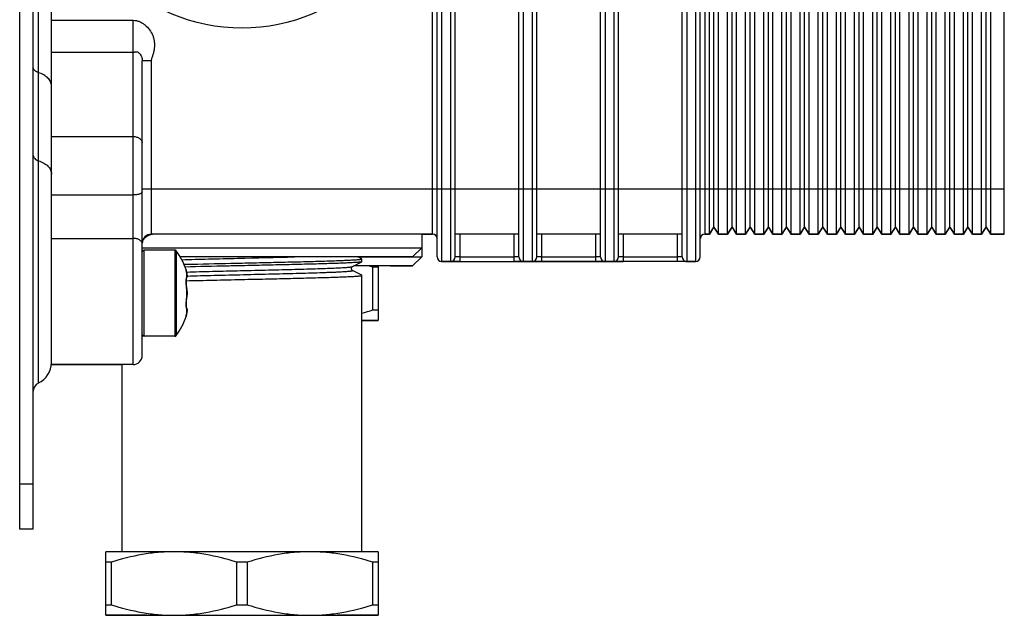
# Model space of a CAD drawing. Header units: millimetres. Extents: x 0 to 1189, y 0 to 841.
# Tile 26 of 27: x 671 to 780, y 476 to 542. Entities that reach past the tile are written whole.
import ezdxf

# ---------------------------------------------------------------- set-up
doc = ezdxf.new("R2010")
doc.units = ezdxf.units.MM
doc.header["$LTSCALE"] = 65.395
doc.layers.get('0').update_dxf_attribs({"linetype": 'CONTINUOUS'})

msp = doc.modelspace()

# ---------------------------------------------------------------- linework, layer by layer
at = {"color": 7, "linetype": 'CONTINUOUS'}
for p, q in [((671.49, 485.64), (671.49, 635.64)), ((672.99, 485.64), (672.99, 635.64)), ((673.56, 501.74), (673.56, 619.55)), ((674.99, 503.76), (674.99, 617.52)), ((717.49, 515.64), (717.49, 605.64)), ((717.99, 606.14), (717.99, 515.14)), ((718.99, 515.14), (718.99, 606.14)), ((719.49, 515.64), (719.49, 605.64)), ((726.49, 515.64), (726.49, 605.64)), ((726.99, 606.14), (726.99, 515.14)), ((727.99, 515.14), (727.99, 606.14)), ((728.49, 515.64), (728.49, 605.64)), ((735.49, 515.64), (735.49, 605.64)), ((735.99, 606.14), (735.99, 515.14)), ((736.99, 515.14), (736.99, 606.14)), ((737.49, 515.64), (737.49, 605.64)), ((744.49, 515.64), (744.49, 605.64)), ((744.99, 606.14), (744.99, 515.14)), ((745.99, 515.14), (745.99, 606.14)), ((746.49, 515.64), (746.49, 605.64)), ((779.99, 518.13), (779.99, 603.34)), ((716.99, 518.13), (716.99, 603.14)), ((746.99, 603.14), (746.99, 518.13)), ((747.49, 518.13), (747.49, 603.14)), ((747.99, 518.93), (747.99, 602.34)), ((748.49, 518.13), (748.49, 603.14)), ((749.49, 518.13), (749.49, 603.14)), ((749.99, 518.93), (749.99, 602.34)), ((750.49, 518.13), (750.49, 603.14)), ((751.49, 518.13), (751.49, 603.14)), ((751.99, 518.93), (751.99, 602.34)), ((752.49, 518.13), (752.49, 603.14)), ((753.49, 518.13), (753.49, 603.14)), ((753.99, 518.93), (753.99, 602.34)), ((754.49, 518.13), (754.49, 603.14)), ((755.49, 518.13), (755.49, 603.14)), ((755.99, 518.93), (755.99, 602.34)), ((756.49, 518.13), (756.49, 603.14)), ((757.49, 518.13), (757.49, 603.14)), ((757.99, 518.93), (757.99, 602.34)), ((758.49, 518.13), (758.49, 603.14)), ((759.49, 518.13), (759.49, 603.14)), ((759.99, 518.93), (759.99, 602.34)), ((760.49, 518.13), (760.49, 603.14)), ((761.49, 518.13), (761.49, 603.14)), ((761.99, 518.93), (761.99, 602.34)), ((762.49, 518.13), (762.49, 603.14)), ((763.49, 518.13), (763.49, 603.14)), ((763.99, 518.93), (763.99, 602.34)), ((764.49, 518.13), (764.49, 603.14)), ((765.49, 518.13), (765.49, 603.14)), ((765.99, 518.93), (765.99, 602.34)), ((766.49, 518.13), (766.49, 603.14)), ((767.49, 518.13), (767.49, 603.14)), ((767.99, 518.93), (767.99, 602.34)), ((768.49, 518.13), (768.49, 603.14)), ((769.49, 518.13), (769.49, 603.14)), ((769.99, 518.93), (769.99, 602.34)), ((770.49, 518.13), (770.49, 603.14)), ((771.49, 518.13), (771.49, 603.14)), ((771.99, 518.93), (771.99, 602.34)), ((772.49, 518.13), (772.49, 603.14)), ((773.49, 518.13), (773.49, 603.14)), ((773.99, 518.93), (773.99, 602.34)), ((774.49, 518.13), (774.49, 603.14)), ((775.49, 518.13), (775.49, 603.14)), ((775.99, 518.93), (775.99, 602.34)), ((776.49, 518.13), (776.49, 603.14)), ((777.49, 518.13), (777.49, 603.14)), ((777.99, 518.93), (777.99, 602.34)), ((778.49, 518.13), (778.49, 603.14)), ((674.99, 541.71), (683.99, 541.71)), ((683.99, 503.77), (683.99, 541.71)), ((683.99, 538.18), (674.99, 538.18)), ((684.99, 504.77), (684.99, 537.23)), ((685.99, 537.23), (684.99, 537.23)), ((685.99, 537.23), (685.99, 518.14)), ((674.99, 528.9), (683.99, 528.9)), ((684.99, 523.15), (718.99, 523.15)), ((718.99, 523.15), (727.99, 523.15)), ((727.99, 523.15), (736.99, 523.15)), ((736.99, 523.15), (745.99, 523.15)), ((745.99, 523.15), (779.99, 523.15)), ((674.99, 522.46), (683.99, 522.46)), ((747.99, 518.94), (747.49, 518.14)), ((747.49, 518.13), (747.99, 518.93)), ((748.49, 518.14), (747.99, 518.94)), ((747.99, 518.93), (748.49, 518.13)), ((749.99, 518.94), (749.49, 518.14)), ((749.49, 518.13), (749.99, 518.93)), ((750.49, 518.14), (749.99, 518.94)), ((749.99, 518.93), (750.49, 518.13)), ((751.99, 518.94), (751.49, 518.14)), ((751.49, 518.13), (751.99, 518.93)), ((752.49, 518.14), (751.99, 518.94)), ((751.99, 518.93), (752.49, 518.13)), ((753.99, 518.94), (753.49, 518.14)), ((753.49, 518.13), (753.99, 518.93)), ((754.49, 518.14), (753.99, 518.94)), ((753.99, 518.93), (754.49, 518.13)), ((755.99, 518.94), (755.49, 518.14)), ((755.49, 518.13), (755.99, 518.93)), ((756.49, 518.14), (755.99, 518.94)), ((755.99, 518.93), (756.49, 518.13)), ((757.99, 518.94), (757.49, 518.14)), ((757.49, 518.13), (757.99, 518.93)), ((758.49, 518.14), (757.99, 518.94)), ((757.99, 518.93), (758.49, 518.13)), ((759.99, 518.94), (759.49, 518.14)), ((759.49, 518.13), (759.99, 518.93)), ((760.49, 518.14), (759.99, 518.94)), ((759.99, 518.93), (760.49, 518.13)), ((761.99, 518.94), (761.49, 518.14)), ((761.49, 518.13), (761.99, 518.93)), ((762.49, 518.14), (761.99, 518.94)), ((761.99, 518.93), (762.49, 518.13)), ((763.99, 518.94), (763.49, 518.14)), ((763.49, 518.13), (763.99, 518.93)), ((764.49, 518.14), (763.99, 518.94)), ((763.99, 518.93), (764.49, 518.13)), ((765.99, 518.94), (765.49, 518.14)), ((765.49, 518.13), (765.99, 518.93)), ((766.49, 518.14), (765.99, 518.94)), ((765.99, 518.93), (766.49, 518.13)), ((767.99, 518.94), (767.49, 518.14)), ((767.49, 518.13), (767.99, 518.93)), ((768.49, 518.14), (767.99, 518.94)), ((767.99, 518.93), (768.49, 518.13)), ((769.99, 518.94), (769.49, 518.14)), ((769.49, 518.13), (769.99, 518.93)), ((770.49, 518.14), (769.99, 518.94)), ((769.99, 518.93), (770.49, 518.13)), ((771.99, 518.94), (771.49, 518.14)), ((771.49, 518.13), (771.99, 518.93)), ((772.49, 518.14), (771.99, 518.94)), ((771.99, 518.93), (772.49, 518.13)), ((773.99, 518.94), (773.49, 518.14)), ((773.49, 518.13), (773.99, 518.93)), ((774.49, 518.14), (773.99, 518.94)), ((773.99, 518.93), (774.49, 518.13)), ((775.99, 518.94), (775.49, 518.14)), ((775.49, 518.13), (775.99, 518.93)), ((776.49, 518.14), (775.99, 518.94)), ((775.99, 518.93), (776.49, 518.13)), ((777.99, 518.94), (777.49, 518.14)), ((777.49, 518.13), (777.99, 518.93)), ((778.49, 518.14), (777.99, 518.94)), ((777.99, 518.93), (778.49, 518.13)), ((674.99, 517.68), (683.99, 517.68)), ((716.99, 518.14), (685.99, 518.14)), ((686.31, 518.14), (686.29, 518.14)), ((715.79, 518.14), (686.3, 518.14)), ((715.79, 518.14), (715.79, 515.64)), ((715.79, 518.13), (716.99, 518.13)), ((726.49, 518.14), (719.49, 518.14)), ((719.99, 518.14), (719.99, 515.14)), ((725.99, 515.14), (725.99, 518.14)), ((735.49, 518.14), (728.49, 518.14)), ((728.99, 518.14), (728.99, 515.14)), ((734.99, 515.14), (734.99, 518.14)), ((744.49, 518.14), (737.49, 518.14)), ((737.99, 518.14), (737.99, 515.14)), ((743.99, 515.14), (743.99, 518.14)), ((747.49, 518.14), (746.99, 518.14)), ((746.99, 518.13), (747.49, 518.13)), ((749.49, 518.14), (748.49, 518.14)), ((748.49, 518.13), (749.49, 518.13)), ((751.49, 518.14), (750.49, 518.14)), ((750.49, 518.13), (751.49, 518.13)), ((753.49, 518.14), (752.49, 518.14)), ((752.49, 518.13), (753.49, 518.13)), ((755.49, 518.14), (754.49, 518.14)), ((754.49, 518.13), (755.49, 518.13)), ((757.49, 518.14), (756.49, 518.14)), ((756.49, 518.13), (757.49, 518.13)), ((759.49, 518.14), (758.49, 518.14)), ((758.49, 518.13), (759.49, 518.13)), ((761.49, 518.14), (760.49, 518.14)), ((760.49, 518.13), (761.49, 518.13)), ((763.49, 518.14), (762.49, 518.14)), ((762.49, 518.13), (763.49, 518.13)), ((765.49, 518.14), (764.49, 518.14)), ((764.49, 518.13), (765.49, 518.13)), ((767.49, 518.14), (766.49, 518.14)), ((766.49, 518.13), (767.49, 518.13)), ((769.49, 518.14), (768.49, 518.14)), ((768.49, 518.13), (769.49, 518.13)), ((771.49, 518.14), (770.49, 518.14)), ((770.49, 518.13), (771.49, 518.13)), ((773.49, 518.14), (772.49, 518.14)), ((772.49, 518.13), (773.49, 518.13)), ((775.49, 518.14), (774.49, 518.14)), ((774.49, 518.13), (775.49, 518.13)), ((777.49, 518.14), (776.49, 518.14)), ((776.49, 518.13), (777.49, 518.13)), ((779.99, 518.14), (778.49, 518.14)), ((778.49, 518.13), (779.99, 518.13)), ((684.99, 516.64), (715.79, 516.64)), ((685.01, 517.31), (685, 517.25)), ((685.01, 517.35), (685.01, 517.31)), ((714.79, 515.64), (715.79, 516.64)), ((685.19, 506.89), (685.19, 516.39)), ((688.59, 516.39), (685.19, 516.39)), ((688.59, 516.39), (688.59, 506.89)), ((688.75, 516.31), (688.75, 506.98)), ((714.79, 515.64), (689.18, 515.64)), ((709.18, 515.43), (708.77, 515.64)), ((708.77, 515.64), (714.79, 515.64)), ((709.19, 515.11), (709.19, 515.42)), ((714.79, 515.64), (715.79, 515.64)), ((714.79, 514.64), (715.79, 515.64)), ((719.99, 515.64), (725.99, 515.64)), ((728.99, 515.64), (734.99, 515.64)), ((737.99, 515.64), (743.99, 515.64)), ((708.15, 514.57), (709.18, 515.1)), ((714.79, 514.64), (708.3, 514.64)), ((710.99, 514.49), (710.42, 514.49)), ((710.42, 509.8), (710.42, 514.49)), ((710.99, 514.64), (710.99, 508.64)), ((712.34, 514.64), (714.79, 514.64)), ((717.99, 515.14), (717.99, 515.14)), ((717.99, 515.14), (717.99, 515.14)), ((718.99, 515.14), (717.99, 515.14)), ((717.99, 515.14), (737.99, 515.14)), ((717.99, 515.14), (718.99, 515.14)), ((717.99, 515.14), (717.99, 515.13)), ((719.99, 515.13), (717.99, 515.13)), ((718.99, 515.14), (718.99, 515.14)), ((718.99, 515.14), (718.99, 515.14)), ((718.99, 515.14), (718.99, 515.14)), ((719.99, 515.14), (718.99, 515.14)), ((718.99, 515.14), (725.99, 515.14)), ((718.99, 515.14), (718.99, 515.14)), ((719.01, 515.14), (719.01, 515.14)), ((719.01, 515.14), (719.01, 515.14)), ((719.99, 515.14), (719.99, 515.14)), ((725.99, 515.14), (727.99, 515.14)), ((726.99, 515.14), (725.99, 515.14)), ((728.99, 515.13), (725.99, 515.13)), ((727.99, 515.14), (726.99, 515.14)), ((728.99, 515.14), (727.99, 515.14)), ((727.99, 515.14), (728.99, 515.14)), ((735.99, 515.14), (728.99, 515.14)), ((728.99, 515.14), (728.99, 515.14)), ((735.99, 515.14), (734.99, 515.14)), ((737.99, 515.13), (734.99, 515.13)), ((736.99, 515.14), (735.99, 515.14)), ((735.99, 515.14), (736.99, 515.14)), ((737.99, 515.14), (736.99, 515.14)), ((736.99, 515.14), (737.99, 515.14)), ((744.99, 515.14), (737.99, 515.14)), ((745.99, 515.14), (737.99, 515.14)), ((737.99, 515.14), (737.99, 515.14)), ((744.99, 515.14), (743.99, 515.14)), ((745.99, 515.13), (743.99, 515.13)), ((744.98, 515.14), (744.98, 515.14)), ((744.98, 515.14), (744.98, 515.14)), ((744.99, 515.14), (745.99, 515.14)), ((745.99, 515.14), (744.99, 515.14)), ((744.99, 515.14), (744.99, 515.14)), ((744.99, 515.14), (744.99, 515.14)), ((744.99, 515.14), (744.99, 515.14)), ((744.99, 515.14), (744.99, 515.14)), ((745.99, 515.14), (745.99, 515.14)), ((745.99, 515.14), (745.99, 515.14)), ((745.99, 515.13), (745.99, 515.14)), ((689.83, 514.22), (689.89, 513.93)), ((689.89, 513.91), (689.84, 514.19)), ((689.87, 513.26), (689.87, 513.26)), ((689.87, 513.26), (689.88, 513.26)), ((689.89, 513.91), (689.89, 513.93)), ((689.89, 513.93), (689.89, 513.43)), ((689.92, 513.67), (689.92, 513.68)), ((709.18, 513.61), (708.15, 514.15)), ((709.19, 483.14), (709.19, 513.6)), ((689.86, 512.52), (689.85, 512.64)), ((689.86, 512.43), (689.85, 512.54)), ((689.87, 512.33), (689.86, 512.44)), ((689.89, 512.23), (689.87, 512.34)), ((689.9, 512.09), (689.89, 512.23)), ((689.89, 512.17), (689.89, 512.23)), ((689.89, 512.15), (689.89, 511.14)), ((689.87, 510.96), (689.89, 511.06)), ((689.92, 511.9), (689.92, 511.89)), ((689.92, 511.39), (689.92, 511.4)), ((689.93, 511.85), (689.92, 511.9)), ((689.93, 511.77), (689.93, 511.85)), ((689.93, 511.69), (689.93, 511.77)), ((689.93, 511.6), (689.93, 511.69)), ((689.93, 511.64), (689.93, 511.62)), ((689.93, 511.52), (689.93, 511.6)), ((689.84, 510.58), (689.85, 510.67)), ((689.84, 510.5), (689.84, 510.59)), ((689.84, 510.42), (689.84, 510.5)), ((689.84, 510.36), (689.84, 510.43)), ((689.84, 510.29), (689.84, 510.36)), ((689.84, 510.23), (689.84, 510.29)), ((689.85, 510.18), (689.84, 510.24)), ((689.85, 510.67), (689.86, 510.77)), ((689.85, 510.14), (689.85, 510.19)), ((689.86, 510.1), (689.85, 510.14)), ((689.86, 510.86), (689.87, 510.96)), ((689.86, 510.76), (689.86, 510.86)), ((689.86, 510.07), (689.86, 510.11)), ((689.87, 510.05), (689.86, 510.07)), ((689.87, 510.03), (689.87, 510.05)), ((689.87, 510.03), (689.87, 510.02)), ((689.87, 510.03), (689.87, 510.03)), ((689.87, 510.03), (689.87, 510.03)), ((689.89, 509.36), (689.83, 509.06)), ((689.84, 509.1), (689.89, 509.38)), ((689.89, 509.86), (689.89, 509.36)), ((689.89, 509.38), (689.89, 509.36)), ((689.92, 509.62), (689.92, 509.61)), ((710.42, 509.8), (710.99, 509.8)), ((710.99, 508.64), (709.19, 508.64)), ((709.19, 508.64), (710.99, 508.64)), ((688.59, 506.89), (685.19, 506.89)), ((683.99, 503.77), (674.99, 503.77)), ((682.79, 503.76), (674.99, 503.76)), ((682.79, 483.14), (682.79, 503.77)), ((671.49, 490.64), (672.99, 490.64)), ((672.99, 485.64), (671.49, 485.64)), ((695.99, 483.14), (680.99, 483.14)), ((680.99, 476.14), (680.99, 483.14)), ((709.21, 483.14), (695.99, 483.14)), ((710.99, 483.14), (709.21, 483.14)), ((710.99, 483.14), (710.99, 476.14)), ((681.56, 481.99), (680.99, 481.99)), ((681.56, 481.99), (681.56, 477.3)), ((696.56, 481.99), (695.42, 481.99)), ((695.42, 477.3), (695.42, 481.99)), ((696.56, 481.99), (696.56, 477.3)), ((710.99, 481.99), (710.42, 481.99)), ((710.42, 477.3), (710.42, 481.99)), ((680.99, 477.3), (681.56, 477.3)), ((695.42, 477.3), (696.56, 477.3)), ((710.42, 477.3), (710.99, 477.3)), ((680.99, 476.14), (688.49, 476.14)), ((685.49, 476.14), (680.99, 476.14)), ((688.49, 476.14), (695.99, 476.14)), ((688.49, 476.14), (706.49, 476.14)), ((695.99, 476.14), (703.49, 476.14)), ((710.99, 476.14), (706.49, 476.14)), ((706.49, 476.14), (710.99, 476.14))]:
    msp.add_line(p, q, dxfattribs=at)
for points in [[(685.98, 518.1), (685.96, 518.09), (685.95, 518.09), (685.93, 518.09), (685.91, 518.08), (685.9, 518.08), (685.88, 518.07), (685.86, 518.06), (685.84, 518.06), (685.83, 518.05), (685.81, 518.05), (685.79, 518.04), (685.77, 518.03), (685.76, 518.03), (685.74, 518.02), (685.72, 518.01), (685.7, 518), (685.69, 518), (685.67, 517.99), (685.65, 517.98), (685.63, 517.97), (685.61, 517.96), (685.59, 517.95), (685.57, 517.94), (685.55, 517.93), (685.53, 517.91), (685.51, 517.9), (685.49, 517.89), (685.47, 517.87), (685.45, 517.86), (685.42, 517.84), (685.4, 517.83), (685.38, 517.81), (685.36, 517.79), (685.33, 517.77), (685.31, 517.75), (685.28, 517.73), (685.26, 517.7), (685.23, 517.68), (685.2, 517.65), (685.18, 517.62), (685.16, 517.6), (685.13, 517.57), (685.11, 517.54), (685.09, 517.51), (685.07, 517.48), (685.05, 517.45), (685.04, 517.41), (685.03, 517.38), (685.01, 517.35)], [(686.29, 518.14), (686.28, 518.14), (686.26, 518.14), (686.25, 518.14), (686.24, 518.14), (686.22, 518.14), (686.21, 518.14), (686.19, 518.13), (686.18, 518.13), (686.17, 518.13), (686.15, 518.13), (686.14, 518.13), (686.12, 518.13), (686.11, 518.12), (686.09, 518.12), (686.07, 518.12), (686.06, 518.12), (686.04, 518.11), (686.03, 518.11), (686.01, 518.11), (685.99, 518.1), (685.98, 518.1)], [(708.15, 514.57), (708.15, 514.57), (708.14, 514.56), (708.12, 514.55), (708.1, 514.53), (708.08, 514.5), (708.06, 514.47), (708.04, 514.42), (708.03, 514.37), (708.03, 514.32), (708.05, 514.28), (708.07, 514.23), (708.09, 514.2), (708.11, 514.18), (708.13, 514.16), (708.15, 514.15), (708.15, 514.15)], [(689.84, 514.19), (689.83, 514.21), (689.83, 514.22)], [(689.85, 512.62), (689.84, 512.73), (689.84, 512.81), (689.84, 512.89), (689.84, 512.96), (689.84, 513.02), (689.85, 513.08), (689.85, 513.13), (689.85, 513.17), (689.86, 513.21), (689.86, 513.23), (689.87, 513.25), (689.87, 513.26)], [(689.84, 512.7), (689.84, 512.78), (689.84, 512.86), (689.84, 512.93), (689.84, 512.99), (689.84, 513.05), (689.85, 513.1), (689.85, 513.15), (689.86, 513.19), (689.86, 513.22)], [(689.88, 513.26), (689.89, 513.29), (689.91, 513.32), (689.92, 513.34), (689.92, 513.37), (689.93, 513.39), (689.93, 513.41), (689.93, 513.42), (689.93, 513.44), (689.93, 513.45), (689.93, 513.47), (689.93, 513.51)], [(689.92, 513.67), (689.92, 513.74), (689.9, 513.84), (689.89, 513.91)], [(689.93, 513.51), (689.93, 513.53), (689.93, 513.56), (689.93, 513.59), (689.93, 513.62), (689.93, 513.66), (689.92, 513.67)], [(689.89, 511.06), (689.9, 511.19), (689.92, 511.31), (689.92, 511.39)], [(689.92, 511.9), (689.92, 511.98), (689.9, 512.09)], [(689.92, 511.39), (689.93, 511.44), (689.93, 511.52)], [(689.89, 510), (689.87, 510.03), (689.87, 510.03)], [(689.93, 509.82), (689.93, 509.84), (689.93, 509.85), (689.93, 509.87), (689.93, 509.88), (689.93, 509.9), (689.92, 509.92), (689.92, 509.95), (689.91, 509.97), (689.9, 510), (689.88, 510.02), (689.87, 510.03)], [(689.83, 509.06), (689.83, 509.07), (689.84, 509.1)], [(689.89, 509.38), (689.9, 509.44), (689.92, 509.55), (689.92, 509.62)], [(689.92, 509.62), (689.93, 509.62), (689.93, 509.65), (689.93, 509.69), (689.93, 509.71), (689.93, 509.74), (689.93, 509.77), (689.93, 509.79), (689.93, 509.82)]]:
    msp.add_lwpolyline(points, dxfattribs=at)
msp.add_circle((695.99, 560.65), 19.8, dxfattribs=at)
for centre, radius, start, end in [((685.99, 517.14), 1, 90, 179.1724), ((685.99, 517.14), 1, 90, 180), ((716.99, 517.64), 0.5, 0, 90), ((716.99, 517.63), 0.5, 1.2243, 90), ((746.99, 517.64), 0.5, 90, 180), ((746.99, 517.63), 0.5, 90, 178.7757), ((685.19, 516.19), 0.2, 90, 180), ((688.59, 516.19), 0.2, 35.6853, 90), ((682.25, 511.64), 8, 18.8191, 35.6853), ((717.99, 515.64), 0.5, 180, 270), ((717.99, 515.64), 0.5, 180, 270), ((717.99, 515.64), 0.5, 180, 270), ((717.99, 515.63), 0.5, 180, 270), ((718.99, 515.64), 0.5, 270, 360), ((726.99, 515.64), 0.5, 180, 270), ((727.99, 515.64), 0.5, 270, 360), ((735.99, 515.64), 0.5, 180, 270), ((736.99, 515.64), 0.5, 270, 360), ((744.99, 515.64), 0.5, 180, 270), ((745.99, 515.64), 0.5, 270, 360), ((745.99, 515.64), 0.5, 270, 360), ((745.99, 515.64), 0.5, 270, 360), ((745.99, 515.63), 0.5, 270, 360), ((700.95, 484.3), 31.64, 72.5727, 73.5337), ((717.99, 515.21), 0.0673, 271.3796, 277.6256), ((718.99, 515.64), 0.5, 270, 277.8707), ((718.99, 515.64), 0.5, 270, 279.316), ((718.99, 515.64), 0.5, 270, 275.9174), ((718.99, 515.2), 0.0582, 272.2193, 278.1308), ((718.99, 515.63), 0.5, 270, 272.8131), ((718.99, 515.2), 0.0638, 282.4459, 285.0372), ((718.99, 515.2), 0.061, 278.1315, 282.4552), ((726.99, 515.64), 0.5, 259.9785, 270), ((726.99, 515.64), 0.5, 261.6088, 270), ((726.99, 515.64), 0.5, 265.0219, 270), ((727.02, 515.58), 0.442, 261.3026, 265.9925), ((726.99, 515.63), 0.5, 267.1869, 270), ((727.02, 515.58), 0.441, 265.9919, 269.9944), ((727.99, 515.64), 0.5, 270, 279.316), ((727.99, 515.64), 0.5, 270, 278.4038), ((727.99, 515.64), 0.5, 270, 274.941), ((727.99, 515.63), 0.5, 270, 272.8131), ((735.99, 515.64), 0.5, 259.9785, 270), ((735.99, 515.64), 0.5, 261.5962, 270), ((735.99, 515.64), 0.5, 265.059, 270), ((735.99, 515.63), 0.5, 267.1869, 270), ((735.99, 515.16), 0.0212, 266.7114, 269.9541), ((736.96, 515.57), 0.437, 270.0144, 274.0562), ((736.99, 515.64), 0.5, 270, 279.316), ((736.99, 515.64), 0.5, 270, 278.3912), ((736.99, 515.64), 0.5, 270, 274.9782), ((736.96, 515.58), 0.445, 274.0539, 278.7183), ((736.99, 515.63), 0.5, 270, 272.8131), ((744.99, 515.64), 0.5, 259.9785, 270), ((744.99, 515.64), 0.5, 262.1297, 270), ((744.99, 515.64), 0.5, 264.0823, 270), ((744.99, 515.21), 0.0679, 250.9401, 254.2641), ((744.99, 515.63), 0.5, 267.1869, 270), ((744.99, 515.2), 0.0638, 254.9687, 257.5582), ((744.99, 515.2), 0.061, 257.549, 261.8721), ((744.99, 515.2), 0.0582, 261.8734, 267.6602), ((745.99, 515.21), 0.0673, 262.3742, 268.6205), ((691.15, 513.09), 1.32, 172.066, 172.4696), ((689.67, 513.41), 0.25, 321.7908, 327.5642), ((687.8, 513.48), 2.14, 11.6532, 12.2753), ((688.49, 513.55), 1.44, 4.8102, 5.1137), ((688.37, 513.54), 1.56, 3.2124, 4.7915), ((695.84, 512.98), 6.02, 187.8191, 187.9856), ((695.84, 510.3), 6.02, 172.0144, 172.181), ((687.98, 511.69), 1.96, 5.7762, 6.233), ((687.98, 511.6), 1.96, 353.7641, 354.2235), ((691.15, 510.2), 1.32, 187.5313, 187.9569), ((689.67, 509.88), 0.253, 32.4625, 38.2032), ((682.25, 511.64), 8, 324.3147, 341.1809), ((687.8, 509.81), 2.14, 347.7247, 348.3468), ((688.37, 509.75), 1.56, 355.209, 356.7878), ((688.49, 509.74), 1.44, 354.8861, 355.1903), ((701.45, 538.31), 29.9, 285.0073, 287.4584), ((685.19, 507.09), 0.2, 180, 270), ((688.59, 507.09), 0.2, 270, 324.3147), ((683.99, 504.77), 1, 270, 360), ((672.49, 504), 2.5, 295.3769, 360), ((673.99, 500.83), 1, 115.3769, 180)]:
    msp.add_arc(centre, radius, start, end, dxfattribs=at)
for points, knots in [([(683.99, 541.71), (684.11, 541.71), (684.35, 541.69), (684.7, 541.58), (685.02, 541.41), (685.41, 541.13), (685.83, 540.69), (686.12, 540.16), (686.27, 539.7), (686.33, 539.35), (686.35, 538.99), (686.33, 538.63), (686.27, 538.27), (686.17, 537.92), (686.07, 537.64), (686.01, 537.41), (685.99, 537.29), (685.99, 537.23)], [0, 0, 0, 0, 0.062472, 0.124968, 0.187491, 0.250026, 0.374853, 0.499677, 0.562216, 0.624756, 0.687297, 0.749839, 0.81238, 0.874929, 0.937488, 0.968762, 1, 1, 1, 1]), ([(683.99, 538.18), (684.01, 538.18), (684.06, 538.18), (684.13, 538.21), (684.19, 538.23), (684.28, 538.25), (684.4, 538.25), (684.54, 538.19), (684.69, 538.08), (684.84, 537.91), (684.94, 537.69), (684.99, 537.45), (684.99, 537.31), (684.99, 537.23)], [0, 0, 0, 0, 0.040853, 0.082119, 0.122833, 0.16269, 0.242837, 0.331727, 0.437979, 0.570281, 0.74296, 0.855747, 1, 1, 1, 1]), ([(673.56, 535.94), (673.48, 535.96), (673.33, 536.03), (673.15, 536.16), (673.02, 536.33), (672.99, 536.46), (672.99, 536.52)], [0, 0, 0, 0, 0.293739, 0.556917, 0.788802, 1, 1, 1, 1]), ([(674.99, 534.49), (674.99, 534.56), (674.97, 534.72), (674.87, 535.02), (674.61, 535.38), (674.14, 535.72), (673.77, 535.88), (673.56, 535.94)], [0, 0, 0, 0, 0.104651, 0.212146, 0.443751, 0.706612, 1, 1, 1, 1]), ([(683.99, 528.9), (684.12, 528.9), (684.37, 528.87), (684.7, 528.72), (684.9, 528.52), (684.98, 528.33), (684.99, 528.24), (684.99, 528.19)], [0, 0, 0, 0, 0.287416, 0.554282, 0.789035, 0.896396, 1, 1, 1, 1]), ([(672.99, 526.81), (672.99, 526.75), (673.02, 526.62), (673.15, 526.45), (673.33, 526.31), (673.48, 526.25), (673.56, 526.23)], [0, 0, 0, 0, 0.211198, 0.443083, 0.706261, 1, 1, 1, 1]), ([(673.56, 526.23), (673.77, 526.16), (674.14, 526.01), (674.61, 525.67), (674.87, 525.31), (674.97, 525), (674.99, 524.85), (674.99, 524.77)], [0, 0, 0, 0, 0.293388, 0.556249, 0.787854, 0.895349, 1, 1, 1, 1]), ([(684.99, 522.82), (684.99, 522.8), (684.97, 522.74), (684.91, 522.68), (684.82, 522.61), (684.69, 522.56), (684.54, 522.52), (684.31, 522.47), (684.12, 522.46), (683.99, 522.46)], [0, 0, 0, 0, 0.065554, 0.144567, 0.243757, 0.364326, 0.504404, 0.660352, 1, 1, 1, 1]), ([(684.99, 517.09), (684.99, 517.13), (684.98, 517.21), (684.92, 517.32), (684.82, 517.42), (684.65, 517.55), (684.37, 517.65), (684.12, 517.68), (683.99, 517.68)], [0, 0, 0, 0, 0.092083, 0.190311, 0.29899, 0.41997, 0.695502, 1, 1, 1, 1]), ([(689.35, 515.33), (690.33, 515.36), (692.38, 515.41), (696.53, 515.51), (699.69, 515.58), (701.79, 515.64)], [0, 0, 0, 0, 0.236596, 0.494448, 1, 1, 1, 1]), ([(695.99, 514.96), (696.85, 514.98), (698.53, 515.02), (700.61, 515.07), (702.19, 515.1), (703.3, 515.13), (704.34, 515.16), (705.3, 515.19), (706.16, 515.22), (706.93, 515.24), (707.51, 515.27), (707.91, 515.29), (708.18, 515.3), (708.41, 515.32), (708.61, 515.33), (708.79, 515.34), (708.93, 515.36), (709.04, 515.37), (709.12, 515.38), (709.16, 515.4), (709.19, 515.41), (709.19, 515.41), (709.19, 515.42)], [0, 0, 0, 0, 0.194881, 0.382277, 0.470899, 0.554989, 0.633738, 0.706387, 0.772239, 0.83066, 0.881091, 0.903156, 0.923048, 0.940721, 0.956134, 0.969251, 0.980044, 0.988493, 0.994587, 0.998346, 0.999391, 1, 1, 1, 1]), ([(709.19, 515.42), (709.19, 515.42), (709.19, 515.42), (709.18, 515.43), (709.18, 515.43)], [0, 0, 0, 0, 0.179555, 1, 1, 1, 1]), ([(719.99, 515.64), (719.96, 515.64), (719.9, 515.64), (719.8, 515.64), (719.72, 515.64), (719.65, 515.64), (719.61, 515.64), (719.58, 515.64), (719.55, 515.64), (719.53, 515.64), (719.51, 515.64), (719.5, 515.64), (719.5, 515.64), (719.49, 515.64), (719.49, 515.64), (719.49, 515.64), (719.49, 515.64)], [0, 0, 0, 0, 0.19506, 0.38262, 0.55544, 0.706992, 0.772854, 0.831285, 0.881757, 0.923744, 0.956774, 0.980606, 0.989015, 0.995056, 0.998713, 1, 1, 1, 1]), ([(726.49, 515.64), (726.49, 515.64), (726.49, 515.64), (726.49, 515.64), (726.49, 515.64), (726.48, 515.64), (726.47, 515.64), (726.45, 515.64), (726.43, 515.64), (726.41, 515.64), (726.38, 515.64), (726.33, 515.64), (726.27, 515.64), (726.18, 515.64), (726.09, 515.64), (726.02, 515.64), (725.99, 515.64)], [0, 0, 0, 0, 0.001287, 0.004944, 0.010985, 0.019394, 0.043226, 0.076256, 0.118243, 0.168715, 0.227146, 0.293008, 0.44456, 0.61738, 0.80494, 1, 1, 1, 1]), ([(728.99, 515.64), (728.96, 515.64), (728.9, 515.64), (728.8, 515.64), (728.72, 515.64), (728.65, 515.64), (728.61, 515.64), (728.58, 515.64), (728.55, 515.64), (728.53, 515.64), (728.51, 515.64), (728.5, 515.64), (728.5, 515.64), (728.49, 515.64), (728.49, 515.64), (728.49, 515.64), (728.49, 515.64)], [0, 0, 0, 0, 0.19506, 0.38262, 0.55544, 0.706992, 0.772854, 0.831285, 0.881757, 0.923744, 0.956774, 0.980606, 0.989015, 0.995056, 0.998713, 1, 1, 1, 1]), ([(735.49, 515.64), (735.49, 515.64), (735.49, 515.64), (735.49, 515.64), (735.49, 515.64), (735.48, 515.64), (735.47, 515.64), (735.45, 515.64), (735.43, 515.64), (735.41, 515.64), (735.38, 515.64), (735.33, 515.64), (735.27, 515.64), (735.18, 515.64), (735.09, 515.64), (735.02, 515.64), (734.99, 515.64)], [0, 0, 0, 0, 0.001287, 0.004944, 0.010985, 0.019394, 0.043226, 0.076256, 0.118243, 0.168715, 0.227146, 0.293008, 0.44456, 0.61738, 0.80494, 1, 1, 1, 1]), ([(737.99, 515.64), (737.96, 515.64), (737.9, 515.64), (737.8, 515.64), (737.72, 515.64), (737.65, 515.64), (737.61, 515.64), (737.58, 515.64), (737.55, 515.64), (737.53, 515.64), (737.51, 515.64), (737.5, 515.64), (737.5, 515.64), (737.49, 515.64), (737.49, 515.64), (737.49, 515.64), (737.49, 515.64)], [0, 0, 0, 0, 0.19506, 0.38262, 0.55544, 0.706992, 0.772854, 0.831285, 0.881757, 0.923744, 0.956774, 0.980606, 0.989015, 0.995056, 0.998713, 1, 1, 1, 1]), ([(744.49, 515.64), (744.49, 515.64), (744.49, 515.64), (744.49, 515.64), (744.49, 515.64), (744.48, 515.64), (744.47, 515.64), (744.45, 515.64), (744.43, 515.64), (744.41, 515.64), (744.38, 515.64), (744.33, 515.64), (744.27, 515.64), (744.18, 515.64), (744.09, 515.64), (744.02, 515.64), (743.99, 515.64)], [0, 0, 0, 0, 0.001287, 0.004944, 0.010985, 0.019394, 0.043226, 0.076256, 0.118243, 0.168715, 0.227146, 0.293008, 0.44456, 0.61738, 0.80494, 1, 1, 1, 1]), ([(689.59, 514.82), (690.1, 514.83), (692.23, 514.88), (694.36, 514.93), (695.99, 514.96)], [0, 0, 0, 0, 0.235687, 1, 1, 1, 1]), ([(695.99, 514.66), (695.45, 514.65), (693.36, 514.6), (691.26, 514.56), (689.72, 514.52)], [0, 0, 0, 0, 0.259855, 1, 1, 1, 1]), ([(689.88, 513.97), (690.83, 514), (692.82, 514.05), (695.32, 514.11), (697.38, 514.16), (698.91, 514.2), (700.39, 514.23), (701.79, 514.27), (703.1, 514.31), (704.3, 514.34), (705.36, 514.38), (706.15, 514.41), (706.7, 514.44), (707.04, 514.45), (707.34, 514.47), (707.6, 514.49), (707.81, 514.51), (707.97, 514.53), (708.07, 514.54), (708.13, 514.56), (708.15, 514.56), (708.15, 514.57)], [0, 0, 0, 0, 0.156978, 0.325566, 0.410774, 0.494735, 0.576058, 0.653413, 0.725548, 0.791241, 0.849452, 0.899222, 0.920663, 0.939701, 0.956268, 0.970293, 0.98171, 0.990465, 0.996551, 0.998599, 1, 1, 1, 1]), ([(709.18, 515.1), (709.17, 515.09), (709.13, 515.08), (709.06, 515.07), (708.96, 515.06), (708.83, 515.04), (708.67, 515.03), (708.4, 515.01), (707.99, 514.99), (707.42, 514.96), (706.74, 514.93), (705.97, 514.91), (705.1, 514.88), (704.15, 514.85), (702.75, 514.82), (700.86, 514.77), (698.47, 514.72), (696.83, 514.68), (695.99, 514.66)], [0, 0, 0, 0, 0.003293, 0.008793, 0.016525, 0.026485, 0.038657, 0.053015, 0.088165, 0.131624, 0.182999, 0.241823, 0.307562, 0.379617, 0.457331, 0.626857, 0.809969, 1, 1, 1, 1]), ([(709.19, 515.11), (709.19, 515.11), (709.19, 515.11), (709.18, 515.1), (709.18, 515.1)], [0, 0, 0, 0, 0.179653, 1, 1, 1, 1]), ([(727.02, 515.14), (727.02, 515.14), (727.03, 515.14), (727.04, 515.14), (727.05, 515.14)], [0, 0, 0, 0, 0.238678, 1, 1, 1, 1]), ([(736.96, 515.14), (736.96, 515.14), (736.95, 515.14), (736.94, 515.14), (736.93, 515.14)], [0, 0, 0, 0, 0.238682, 1, 1, 1, 1]), ([(689.84, 513.26), (689.83, 513.19), (689.82, 513.02), (689.83, 512.66), (689.86, 512.37), (689.88, 512.17)], [0, 0, 0, 0, 0.198538, 0.445233, 1, 1, 1, 1]), ([(689.89, 513.43), (689.88, 513.41), (689.86, 513.35), (689.85, 513.3), (689.85, 513.27)], [0, 0, 0, 0, 0.422067, 1, 1, 1, 1]), ([(689.87, 513.26), (689.88, 513.29), (689.9, 513.34), (689.89, 513.4), (689.89, 513.43)], [0, 0, 0, 0, 0.522918, 1, 1, 1, 1]), ([(689.89, 513.91), (689.89, 513.89), (689.91, 513.81), (689.92, 513.74), (689.92, 513.68)], [0, 0, 0, 0, 0.235689, 1, 1, 1, 1]), ([(689.92, 513.44), (689.92, 513.44), (689.92, 513.44), (689.91, 513.44), (689.9, 513.44), (689.89, 513.43), (689.89, 513.43)], [0, 0, 0, 0, 0.194654, 0.393706, 0.653463, 1, 1, 1, 1]), ([(689.89, 513.28), (689.9, 513.3), (689.92, 513.35), (689.93, 513.41), (689.92, 513.44)], [0, 0, 0, 0, 0.521283, 1, 1, 1, 1]), ([(689.93, 513.63), (689.93, 513.6), (689.93, 513.54), (689.93, 513.49), (689.93, 513.45), (689.93, 513.44), (689.93, 513.43), (689.92, 513.44), (689.92, 513.44)], [0, 0, 0, 0, 0.457374, 0.787475, 0.891226, 0.952704, 0.97658, 1, 1, 1, 1]), ([(689.93, 513.53), (690.93, 513.56), (693, 513.61), (696.15, 513.69), (698.8, 513.75), (700.86, 513.8), (702.29, 513.84), (703.61, 513.88), (704.63, 513.91), (705.37, 513.94), (705.87, 513.96), (706.32, 513.97), (706.72, 513.99), (707.08, 514.01), (707.39, 514.03), (707.61, 514.05), (707.77, 514.06), (707.86, 514.07), (707.95, 514.08), (708.02, 514.09), (708.07, 514.1), (708.11, 514.11), (708.13, 514.11), (708.15, 514.12), (708.16, 514.12), (708.16, 514.13), (708.17, 514.13), (708.17, 514.14), (708.16, 514.14), (708.16, 514.15), (708.15, 514.15)], [0, 0, 0, 0, 0.164337, 0.34056, 0.51617, 0.599813, 0.678694, 0.7514, 0.816614, 0.846063, 0.873225, 0.897966, 0.920173, 0.939764, 0.956661, 0.970786, 0.976785, 0.982063, 0.986616, 0.990443, 0.993546, 0.995928, 0.996852, 0.9976, 0.99818, 0.998602, 0.998903, 0.999168, 0.999513, 1, 1, 1, 1]), ([(695.99, 513.15), (696.85, 513.17), (698.13, 513.2), (699.81, 513.23), (701.03, 513.26), (702.19, 513.29), (703.3, 513.32), (704.34, 513.35), (705.3, 513.37), (706.16, 513.4), (706.93, 513.43), (707.6, 513.46), (708.08, 513.48), (708.41, 513.5), (708.61, 513.52), (708.79, 513.53), (708.93, 513.54), (709.04, 513.56), (709.12, 513.57), (709.16, 513.58), (709.19, 513.59), (709.19, 513.6), (709.19, 513.6)], [0, 0, 0, 0, 0.19488, 0.289972, 0.382274, 0.470895, 0.554985, 0.633733, 0.706381, 0.772233, 0.830654, 0.881083, 0.92304, 0.940714, 0.956127, 0.969244, 0.980037, 0.988483, 0.994576, 0.998337, 0.999385, 1, 1, 1, 1]), ([(709.19, 513.6), (709.19, 513.6), (709.19, 513.61), (709.18, 513.61), (709.18, 513.61)], [0, 0, 0, 0, 0.179978, 1, 1, 1, 1]), ([(689.84, 513.01), (690.83, 513.03), (692.88, 513.08), (694.94, 513.13), (695.99, 513.15)], [0, 0, 0, 0, 0.484945, 1, 1, 1, 1]), ([(689.89, 512.17), (689.89, 512.17), (689.89, 512.16), (689.89, 512.15), (689.89, 512.15)], [0, 0, 0, 0, 0.218255, 1, 1, 1, 1]), ([(689.89, 512.15), (689.89, 512.13), (689.9, 512.04), (689.92, 511.96), (689.92, 511.9)], [0, 0, 0, 0, 0.262398, 1, 1, 1, 1]), ([(689.88, 511.12), (689.86, 510.92), (689.83, 510.63), (689.82, 510.26), (689.83, 510.1), (689.84, 510.03)], [0, 0, 0, 0, 0.554773, 0.801467, 1, 1, 1, 1]), ([(689.92, 511.39), (689.92, 511.37), (689.91, 511.29), (689.9, 511.2), (689.89, 511.14)], [0, 0, 0, 0, 0.23654, 1, 1, 1, 1]), ([(689.89, 511.12), (689.89, 511.12), (689.89, 511.13), (689.89, 511.14), (689.89, 511.14)], [0, 0, 0, 0, 0.218606, 1, 1, 1, 1]), ([(689.92, 511.89), (689.93, 511.85), (689.93, 511.77), (689.93, 511.69), (689.93, 511.64)], [0, 0, 0, 0, 0.472531, 1, 1, 1, 1]), ([(689.93, 511.62), (689.93, 511.6), (689.93, 511.53), (689.93, 511.46), (689.92, 511.4)], [0, 0, 0, 0, 0.268205, 1, 1, 1, 1]), ([(689.85, 510.02), (689.85, 509.99), (689.86, 509.94), (689.88, 509.88), (689.89, 509.86)], [0, 0, 0, 0, 0.577808, 1, 1, 1, 1]), ([(689.87, 510.03), (689.88, 510), (689.9, 509.94), (689.89, 509.89), (689.89, 509.86)], [0, 0, 0, 0, 0.52155, 1, 1, 1, 1]), ([(689.89, 510.01), (689.9, 509.99), (689.92, 509.93), (689.93, 509.88), (689.92, 509.85)], [0, 0, 0, 0, 0.517296, 1, 1, 1, 1]), ([(689.89, 509.86), (689.89, 509.86), (689.9, 509.85), (689.91, 509.85), (689.92, 509.85), (689.92, 509.85), (689.92, 509.85)], [0, 0, 0, 0, 0.346537, 0.606295, 0.805348, 1, 1, 1, 1]), ([(689.92, 509.61), (689.92, 509.59), (689.91, 509.51), (689.9, 509.44), (689.89, 509.38)], [0, 0, 0, 0, 0.263407, 1, 1, 1, 1]), ([(689.92, 509.85), (689.92, 509.85), (689.93, 509.86), (689.93, 509.85), (689.93, 509.84), (689.93, 509.8), (689.93, 509.74), (689.93, 509.69), (689.93, 509.66)], [0, 0, 0, 0, 0.023418, 0.047279, 0.108776, 0.212522, 0.542633, 1, 1, 1, 1]), ([(688.49, 483.14), (687.91, 483.14), (686.73, 483.09), (684.4, 482.78), (682.69, 482.34), (681.56, 481.99)], [0, 0, 0, 0, 0.249049, 0.498577, 1, 1, 1, 1]), ([(695.42, 481.99), (694.3, 482.34), (692.58, 482.78), (690.25, 483.09), (689.08, 483.14), (688.49, 483.14)], [0, 0, 0, 0, 0.501417, 0.750947, 1, 1, 1, 1]), ([(703.49, 483.14), (702.91, 483.14), (701.73, 483.09), (699.4, 482.78), (697.69, 482.34), (696.56, 481.99)], [0, 0, 0, 0, 0.249053, 0.498583, 1, 1, 1, 1]), ([(710.42, 481.99), (709.3, 482.34), (707.58, 482.78), (705.25, 483.09), (704.08, 483.14), (703.49, 483.14)], [0, 0, 0, 0, 0.501423, 0.750951, 1, 1, 1, 1]), ([(681.56, 477.3), (682.69, 476.94), (684.4, 476.5), (686.73, 476.19), (687.91, 476.14), (688.49, 476.14)], [0, 0, 0, 0, 0.501417, 0.750947, 1, 1, 1, 1]), ([(688.49, 476.14), (689.08, 476.14), (690.25, 476.19), (692.58, 476.51), (694.3, 476.94), (695.42, 477.3)], [0, 0, 0, 0, 0.249049, 0.498577, 1, 1, 1, 1]), ([(696.56, 477.3), (697.69, 476.94), (699.4, 476.51), (701.73, 476.19), (702.91, 476.14), (703.49, 476.14)], [0, 0, 0, 0, 0.501423, 0.750951, 1, 1, 1, 1]), ([(703.49, 476.14), (704.08, 476.14), (705.25, 476.19), (707.58, 476.5), (709.3, 476.94), (710.42, 477.3)], [0, 0, 0, 0, 0.249053, 0.498583, 1, 1, 1, 1])]:
    msp.add_open_spline(points, degree=3, knots=knots, dxfattribs=at)
for points in [[(727.99, 515.14), (728, 515.14), (728, 515.14), (728, 515.14)], [(735.98, 515.14), (735.98, 515.14), (735.99, 515.14), (735.99, 515.14)]]:
    msp.add_open_spline(points, degree=3, dxfattribs=at)

doc.saveas('drawing.dxf')
